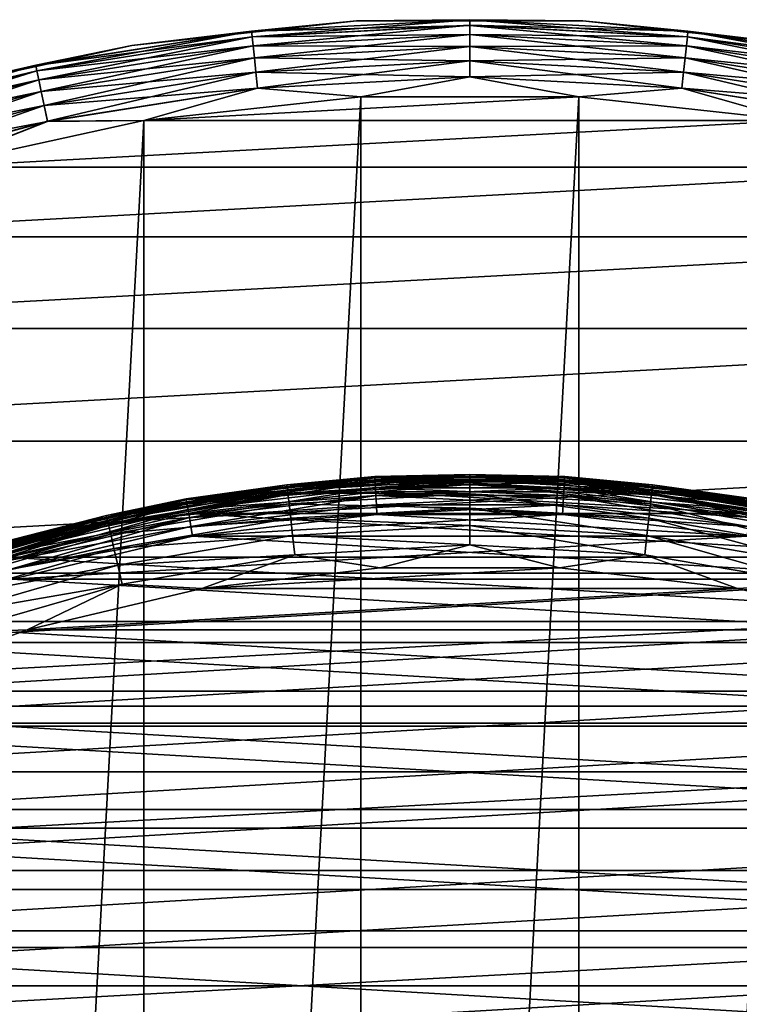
# Model space of a CAD drawing. Header units: metres. Extents: x -28 to 239, y -27 to 27.
# Tile 31 of 60: x -6 to 4, y 15 to 27. Entities that reach past the tile are written whole.
import ezdxf

# ---------------------------------------------------------------- set-up
doc = ezdxf.new("R2010")
doc.units = ezdxf.units.M
doc.layers.add('solid_10151053_XXX', color=7, linetype='CONTINUOUS')

msp = doc.modelspace()

# ---------------------------------------------------------------- linework, layer by layer
at = {"layer": 'solid_10151053_XXX'}
for points in [[(-2.871938, 27.324665, -9.721427), (-1.48882, 27.459669, -9.5), (0, 27.475178, -9.721427)], [(-2.871938, 27.324665, -9.721427), (0, 27.475178, -9.721427), (-2.864222, 27.251251, -9.933075)], [(-2.871912, 27.324417, -0.777479), (0, 27.474928, -0.777479), (-1.48882, 27.459669, -1)], [(0, 27.400871, -0.565914), (0, 27.474928, -0.777479), (-2.871912, 27.324417, -0.777479)], [(0, 27.475178, -9.721427), (0, 27.401358, -9.933075), (-2.864222, 27.251251, -9.933075)], [(0, 27.475178, -9.721427), (-1.48882, 27.459669, -9.5), (1.48882, 27.459669, -9.5)], [(0, 27.474928, -0.777479), (1.48882, 27.459669, -1), (-1.48882, 27.459669, -1)], [(0, 27.475178, -9.721427), (1.48882, 27.459669, -9.5), (2.871938, 27.324665, -9.721427)], [(0, 27.475178, -9.721427), (2.871938, 27.324665, -9.721427), (0, 27.401358, -9.933075)], [(0, 27.474928, -0.777479), (2.871912, 27.324417, -0.777479), (1.48882, 27.459669, -1)], [(2.864171, 27.250767, -0.565914), (2.871912, 27.324417, -0.777479), (0, 27.474928, -0.777479)], [(0, 27.400871, -0.565914), (2.864171, 27.250767, -0.565914), (0, 27.474928, -0.777479)], [(-1.48882, 27.459669, -1), (-1.48882, 27.459669, -9.5), (-4.449005, 27.13773, -9.5)], [(-2.871938, 27.324665, -9.721427), (-4.449005, 27.13773, -9.5), (-1.48882, 27.459669, -9.5)], [(-4.449005, 27.13773, -1), (-1.48882, 27.459669, -1), (-4.449005, 27.13773, -9.5)], [(-2.871912, 27.324417, -0.777479), (-1.48882, 27.459669, -1), (-4.449005, 27.13773, -1)], [(-2.864171, 27.250767, -0.565914), (0, 27.400871, -0.565914), (-2.871912, 27.324417, -0.777479)], [(-2.864222, 27.251251, -9.933075), (0, 27.401358, -9.933075), (-2.851772, 27.132795, -10.122963)], [(0, 27.281551, -0.376159), (0, 27.400871, -0.565914), (-2.864171, 27.250767, -0.565914)], [(0, 27.401358, -9.933075), (0, 27.282251, -10.122963), (-2.851772, 27.132795, -10.122963)], [(1.48882, 27.459669, -1), (1.48882, 27.459669, -9.5), (-1.48882, 27.459669, -9.5)], [(-1.48882, 27.459669, -1), (1.48882, 27.459669, -1), (-1.48882, 27.459669, -9.5)], [(0, 27.401358, -9.933075), (2.864222, 27.251251, -9.933075), (0, 27.282251, -10.122963)], [(2.871938, 27.324665, -9.721427), (2.864222, 27.251251, -9.933075), (0, 27.401358, -9.933075)], [(2.851699, 27.132101, -0.376159), (2.864171, 27.250767, -0.565914), (0, 27.400871, -0.565914)], [(0, 27.281551, -0.376159), (2.851699, 27.132101, -0.376159), (0, 27.400871, -0.565914)], [(4.449005, 27.13773, -1), (4.449005, 27.13773, -9.5), (1.48882, 27.459669, -9.5)], [(2.871938, 27.324665, -9.721427), (1.48882, 27.459669, -9.5), (4.449005, 27.13773, -9.5)], [(1.48882, 27.459669, -1), (4.449005, 27.13773, -1), (1.48882, 27.459669, -9.5)], [(2.871912, 27.324417, -0.777479), (4.449005, 27.13773, -1), (1.48882, 27.459669, -1)], [(-5.71241, 26.874779, -9.721427), (-4.449005, 27.13773, -9.5), (-2.871938, 27.324665, -9.721427)], [(-5.71241, 26.874779, -9.721427), (-2.871938, 27.324665, -9.721427), (-5.697062, 26.802572, -9.933075)], [(-5.712359, 26.874535, -0.777479), (-2.871912, 27.324417, -0.777479), (-4.449005, 27.13773, -1)], [(-2.864171, 27.250767, -0.565914), (-2.871912, 27.324417, -0.777479), (-5.712359, 26.874535, -0.777479)], [(-5.696961, 26.802097, -0.565914), (-2.864171, 27.250767, -0.565914), (-5.712359, 26.874535, -0.777479)], [(-2.871938, 27.324665, -9.721427), (-2.864222, 27.251251, -9.933075), (-5.697062, 26.802572, -9.933075)], [(-5.697062, 26.802572, -9.933075), (-2.864222, 27.251251, -9.933075), (-5.672299, 26.686068, -10.122963)], [(-2.851699, 27.132101, -0.376159), (-2.864171, 27.250767, -0.565914), (-5.696961, 26.802097, -0.565914)], [(-2.864222, 27.251251, -9.933075), (-2.851772, 27.132795, -10.122963), (-5.672299, 26.686068, -10.122963)], [(-2.851699, 27.132101, -0.376159), (0, 27.281551, -0.376159), (-2.864171, 27.250767, -0.565914)], [(-2.851772, 27.132795, -10.122963), (0, 27.282251, -10.122963), (-2.835213, 26.975254, -10.281551)], [(0, 27.122963, -0.217749), (0, 27.281551, -0.376159), (-2.851699, 27.132101, -0.376159)], [(0, 27.282251, -10.122963), (0, 27.12384, -10.281551), (-2.835213, 26.975254, -10.281551)], [(0, 27.282251, -10.122963), (2.851772, 27.132795, -10.122963), (0, 27.12384, -10.281551)], [(2.864222, 27.251251, -9.933075), (2.851772, 27.132795, -10.122963), (0, 27.282251, -10.122963)], [(2.835122, 26.97438, -0.217749), (2.851699, 27.132101, -0.376159), (0, 27.281551, -0.376159)], [(0, 27.122963, -0.217749), (2.835122, 26.97438, -0.217749), (0, 27.281551, -0.376159)], [(2.851699, 27.132101, -0.376159), (5.672153, 26.685385, -0.376159), (2.864171, 27.250767, -0.565914)], [(2.864222, 27.251251, -9.933075), (5.697062, 26.802572, -9.933075), (2.851772, 27.132795, -10.122963)], [(2.864171, 27.250767, -0.565914), (5.696961, 26.802097, -0.565914), (2.871912, 27.324417, -0.777479)], [(5.672153, 26.685385, -0.376159), (5.696961, 26.802097, -0.565914), (2.864171, 27.250767, -0.565914)], [(2.871938, 27.324665, -9.721427), (5.71241, 26.874779, -9.721427), (2.864222, 27.251251, -9.933075)], [(5.71241, 26.874779, -9.721427), (5.697062, 26.802572, -9.933075), (2.864222, 27.251251, -9.933075)], [(2.871912, 27.324417, -0.777479), (5.712359, 26.874535, -0.777479), (4.449005, 27.13773, -1)], [(5.696961, 26.802097, -0.565914), (5.712359, 26.874535, -0.777479), (2.871912, 27.324417, -0.777479)], [(2.871938, 27.324665, -9.721427), (4.449005, 27.13773, -9.5), (5.71241, 26.874779, -9.721427)], [(-4.449005, 27.13773, -1), (-4.449005, 27.13773, -9.5), (-7.357029, 26.497625, -9.5)], [(-5.71241, 26.874779, -9.721427), (-7.357029, 26.497625, -9.5), (-4.449005, 27.13773, -9.5)], [(-7.357029, 26.497625, -1), (-4.449005, 27.13773, -1), (-7.357029, 26.497625, -9.5)], [(-5.712359, 26.874535, -0.777479), (-4.449005, 27.13773, -1), (-7.357029, 26.497625, -1)], [(-5.672153, 26.685385, -0.376159), (-2.851699, 27.132101, -0.376159), (-5.696961, 26.802097, -0.565914)], [(-5.672299, 26.686068, -10.122963), (-2.851772, 27.132795, -10.122963), (-5.639364, 26.53112, -10.281551)], [(-2.835122, 26.97438, -0.217749), (-2.851699, 27.132101, -0.376159), (-5.672153, 26.685385, -0.376159)], [(-2.851772, 27.132795, -10.122963), (-2.835213, 26.975254, -10.281551), (-5.639364, 26.53112, -10.281551)], [(-2.835122, 26.97438, -0.217749), (0, 27.122963, -0.217749), (-2.851699, 27.132101, -0.376159)], [(-2.835213, 26.975254, -10.281551), (0, 27.12384, -10.281551), (-2.815379, 26.786539, -10.400871)], [(0, 26.933075, -0.098642), (0, 27.122963, -0.217749), (-2.835122, 26.97438, -0.217749)], [(0, 27.12384, -10.281551), (0, 26.934086, -10.400871), (-2.815379, 26.786539, -10.400871)], [(2.851772, 27.132795, -10.122963), (2.835213, 26.975254, -10.281551), (0, 27.12384, -10.281551)], [(0, 27.12384, -10.281551), (2.835213, 26.975254, -10.281551), (0, 26.934086, -10.400871)], [(2.815273, 26.785532, -0.098642), (2.835122, 26.97438, -0.217749), (0, 27.122963, -0.217749)], [(0, 26.933075, -0.098642), (2.815273, 26.785532, -0.098642), (0, 27.122963, -0.217749)], [(2.835122, 26.97438, -0.217749), (5.639181, 26.530262, -0.217749), (2.851699, 27.132101, -0.376159)], [(2.851772, 27.132795, -10.122963), (5.672299, 26.686068, -10.122963), (2.835213, 26.975254, -10.281551)], [(5.639181, 26.530262, -0.217749), (5.672153, 26.685385, -0.376159), (2.851699, 27.132101, -0.376159)], [(5.697062, 26.802572, -9.933075), (5.672299, 26.686068, -10.122963), (2.851772, 27.132795, -10.122963)], [(-5.639181, 26.530262, -0.217749), (-2.835122, 26.97438, -0.217749), (-5.672153, 26.685385, -0.376159)], [(-5.639364, 26.53112, -10.281551), (-2.835213, 26.975254, -10.281551), (-5.599911, 26.345512, -10.400871)], [(-2.815273, 26.785532, -0.098642), (-2.835122, 26.97438, -0.217749), (-5.639181, 26.530262, -0.217749)], [(-2.835213, 26.975254, -10.281551), (-2.815379, 26.786539, -10.400871), (-5.599911, 26.345512, -10.400871)], [(-2.815273, 26.785532, -0.098642), (0, 26.933075, -0.098642), (-2.835122, 26.97438, -0.217749)], [(2.835213, 26.975254, -10.281551), (2.815379, 26.786539, -10.400871), (0, 26.934086, -10.400871)], [(2.815273, 26.785532, -0.098642), (5.599701, 26.344522, -0.098642), (2.835122, 26.97438, -0.217749)], [(2.835213, 26.975254, -10.281551), (5.639364, 26.53112, -10.281551), (2.815379, 26.786539, -10.400871)], [(5.599701, 26.344522, -0.098642), (5.639181, 26.530262, -0.217749), (2.835122, 26.97438, -0.217749)], [(5.672299, 26.686068, -10.122963), (5.639364, 26.53112, -10.281551), (2.835213, 26.975254, -10.281551)], [(-8.490296, 26.130445, -9.721427), (-7.357029, 26.497625, -9.5), (-5.71241, 26.874779, -9.721427)], [(-8.490296, 26.130445, -9.721427), (-5.71241, 26.874779, -9.721427), (-8.467485, 26.06024, -9.933075)], [(-8.49022, 26.130209, -0.777479), (-5.712359, 26.874535, -0.777479), (-7.357029, 26.497625, -1)], [(-5.696961, 26.802097, -0.565914), (-5.712359, 26.874535, -0.777479), (-8.49022, 26.130209, -0.777479)], [(-5.71241, 26.874779, -9.721427), (-5.697062, 26.802572, -9.933075), (-8.467485, 26.06024, -9.933075)], [(-2.815379, 26.786539, -10.400871), (0, 26.934086, -10.400871), (-2.793264, 26.576132, -10.474928)], [(0, 26.721426, -0.024823), (0, 26.933075, -0.098642), (-2.815273, 26.785532, -0.098642)], [(0, 26.934086, -10.400871), (0, 26.722521, -10.474928), (-2.793264, 26.576132, -10.474928)], [(0, 26.934086, -10.400871), (2.815379, 26.786539, -10.400871), (0, 26.722521, -10.474928)], [(2.79315, 26.575045, -0.024823), (2.815273, 26.785532, -0.098642), (0, 26.933075, -0.098642)], [(0, 26.721426, -0.024823), (2.79315, 26.575045, -0.024823), (0, 26.933075, -0.098642)], [(-8.467335, 26.059778, -0.565914), (-5.696961, 26.802097, -0.565914), (-8.49022, 26.130209, -0.777479)], [(-8.467485, 26.06024, -9.933075), (-5.697062, 26.802572, -9.933075), (-8.430679, 25.946962, -10.122963)], [(-5.672153, 26.685385, -0.376159), (-5.696961, 26.802097, -0.565914), (-8.467335, 26.059778, -0.565914)], [(-5.697062, 26.802572, -9.933075), (-5.672299, 26.686068, -10.122963), (-8.430679, 25.946962, -10.122963)], [(-8.430679, 25.946962, -10.122963), (-5.672299, 26.686068, -10.122963), (-8.381728, 25.796305, -10.281551)], [(-5.672299, 26.686068, -10.122963), (-5.639364, 26.53112, -10.281551), (-8.381728, 25.796305, -10.281551)], [(-5.599701, 26.344522, -0.098642), (-2.815273, 26.785532, -0.098642), (-5.639181, 26.530262, -0.217749)], [(-5.599911, 26.345512, -10.400871), (-2.815379, 26.786539, -10.400871), (-5.555924, 26.138569, -10.474928)], [(-2.79315, 26.575045, -0.024823), (-2.815273, 26.785532, -0.098642), (-5.599701, 26.344522, -0.098642)], [(-2.815379, 26.786539, -10.400871), (-2.793264, 26.576132, -10.474928), (-5.555924, 26.138569, -10.474928)], [(-2.79315, 26.575045, -0.024823), (0, 26.721426, -0.024823), (-2.815273, 26.785532, -0.098642)], [(-2.793264, 26.576132, -10.474928), (0, 26.722521, -10.474928), (-1.43513, 26.461111, -10.5)], [(-2.79315, 26.575045, -0.024823), (-1.43513, 26.461111), (0, 26.721426, -0.024823)], [(0, 26.722521, -10.474928), (1.43513, 26.461111, -10.5), (-1.43513, 26.461111, -10.5)], [(0, 26.721426, -0.024823), (-1.43513, 26.461111), (1.43513, 26.461111)], [(2.815379, 26.786539, -10.400871), (2.793264, 26.576132, -10.474928), (0, 26.722521, -10.474928)], [(0, 26.722521, -10.474928), (2.793264, 26.576132, -10.474928), (1.43513, 26.461111, -10.5)], [(0, 26.721426, -0.024823), (1.43513, 26.461111), (2.79315, 26.575045, -0.024823)], [(2.79315, 26.575045, -0.024823), (5.555697, 26.137499, -0.024823), (2.815273, 26.785532, -0.098642)], [(2.815379, 26.786539, -10.400871), (5.599911, 26.345512, -10.400871), (2.793264, 26.576132, -10.474928)], [(5.555697, 26.137499, -0.024823), (5.599701, 26.344522, -0.098642), (2.815273, 26.785532, -0.098642)], [(5.639364, 26.53112, -10.281551), (5.599911, 26.345512, -10.400871), (2.815379, 26.786539, -10.400871)], [(-8.430463, 25.946297, -0.376159), (-5.672153, 26.685385, -0.376159), (-8.467335, 26.059778, -0.565914)], [(-5.639181, 26.530262, -0.217749), (-5.672153, 26.685385, -0.376159), (-8.430463, 25.946297, -0.376159)], [(-5.555697, 26.137499, -0.024823), (-2.79315, 26.575045, -0.024823), (-5.599701, 26.344522, -0.098642)], [(-5.555924, 26.138569, -10.474928), (-2.793264, 26.576132, -10.474928), (-4.288554, 26.150684, -10.5)], [(-5.555697, 26.137499, -0.024823), (-4.288554, 26.150684), (-2.79315, 26.575045, -0.024823)], [(-2.793264, 26.576132, -10.474928), (-1.43513, 26.461111, -10.5), (-4.288554, 26.150684, -10.5)], [(-2.79315, 26.575045, -0.024823), (-4.288554, 26.150684), (-1.43513, 26.461111)], [(2.793264, 26.576132, -10.474928), (4.288554, 26.150684, -10.5), (1.43513, 26.461111, -10.5)], [(2.79315, 26.575045, -0.024823), (1.43513, 26.461111), (4.288554, 26.150684)], [(2.79315, 26.575045, -0.024823), (4.288554, 26.150684), (5.555697, 26.137499, -0.024823)], [(2.793264, 26.576132, -10.474928), (5.555924, 26.138569, -10.474928), (4.288554, 26.150684, -10.5)], [(5.599911, 26.345512, -10.400871), (5.555924, 26.138569, -10.474928), (2.793264, 26.576132, -10.474928)], [(-8.381456, 25.795471, -0.217749), (-5.639181, 26.530262, -0.217749), (-8.430463, 25.946297, -0.376159)], [(-8.381728, 25.796305, -10.281551), (-5.639364, 26.53112, -10.281551), (-8.323091, 25.615837, -10.400871)], [(-5.599701, 26.344522, -0.098642), (-5.639181, 26.530262, -0.217749), (-8.381456, 25.795471, -0.217749)], [(-5.639364, 26.53112, -10.281551), (-5.599911, 26.345512, -10.400871), (-8.323091, 25.615837, -10.400871)], [(-1.43513, 26.461111, -10.5), (-1.43513, -26.461111, -10.5), (-4.288554, -26.150684, -10.5)], [(-4.288554, 26.150684, -10.5), (-1.43513, 26.461111, -10.5), (-4.288554, -26.150684, -10.5)], [(1.43513, 26.461111), (-1.43513, 26.461111), (-4.288554, 26.150684)], [(4.288554, 26.150684), (1.43513, 26.461111), (-4.288554, 26.150684)], [(1.43513, 26.461111, -10.5), (1.43513, -26.461111, -10.5), (-1.43513, -26.461111, -10.5)], [(-1.43513, 26.461111, -10.5), (1.43513, 26.461111, -10.5), (-1.43513, -26.461111, -10.5)], [(1.43513, 26.461111, -10.5), (4.288554, 26.150684, -10.5), (1.43513, -26.461111, -10.5)], [(-8.322778, 25.614876, -0.098642), (-5.599701, 26.344522, -0.098642), (-8.381456, 25.795471, -0.217749)], [(-8.323091, 25.615837, -10.400871), (-5.599911, 26.345512, -10.400871), (-8.257713, 25.414627, -10.474928)], [(-5.555697, 26.137499, -0.024823), (-5.599701, 26.344522, -0.098642), (-8.322778, 25.614876, -0.098642)], [(-5.599911, 26.345512, -10.400871), (-5.555924, 26.138569, -10.474928), (-8.257713, 25.414627, -10.474928)], [(-8.257375, 25.413588, -0.024823), (-5.555697, 26.137499, -0.024823), (-8.322778, 25.614876, -0.098642)], [(-8.257713, 25.414627, -10.474928), (-5.555924, 26.138569, -10.474928), (-7.091667, 25.533474, -10.5)], [(-8.257375, 25.413588, -0.024823), (-7.091667, 25.533474), (-5.555697, 26.137499, -0.024823)], [(-4.288554, 26.150684, -10.5), (-4.288554, -26.150684, -10.5), (-7.091667, -25.533474, -10.5)], [(-7.091667, 25.533474, -10.5), (-4.288554, 26.150684, -10.5), (-7.091667, -25.533474, -10.5)], [(-5.555924, 26.138569, -10.474928), (-4.288554, 26.150684, -10.5), (-7.091667, 25.533474, -10.5)], [(4.288554, 26.150684), (-4.288554, 26.150684), (-7.091667, 25.533474)], [(-5.555697, 26.137499, -0.024823), (-7.091667, 25.533474), (-4.288554, 26.150684)], [(7.091667, 25.533474), (4.288554, 26.150684), (-7.091667, 25.533474)], [(4.288554, 26.150684, -10.5), (4.288554, -26.150684, -10.5), (1.43513, -26.461111, -10.5)], [(7.091667, 25.533474), (-7.091667, 25.533474), (-9.811584, 24.616718)], [(9.811584, 24.616718), (7.091667, 25.533474), (-9.811584, 24.616718)], [(9.811584, 24.616718), (-9.811584, 24.616718), (-12.416398, 23.411173)], [(12.416398, 23.411173), (9.811584, 24.616718), (-12.416398, 23.411173)], [(12.416398, 23.411173), (-12.416398, 23.411173), (-14.875552, 21.930981)], [(14.875552, 21.930981), (12.416398, 23.411173), (-14.875552, 21.930981)], [(14.875552, 21.930981), (-14.875552, 21.930981), (-17.160183, 20.193516)], [(17.160183, 20.193516), (14.875552, 21.930981), (-17.160183, 20.193516)], [(-1.250113, 21.463625, 268.75), (-1.250114, 21.463625, 213.449997), (-3.733436, 21.173367, 213.449997)], [(-2.406147, 21.355143, 213.388382), (-3.733436, 21.173367, 213.449997), (-1.250114, 21.463625, 213.449997)], [(-3.733435, 21.173367, 268.75), (-1.250113, 21.463625, 268.75), (-3.733436, 21.173367, 213.449997)], [(-3.733435, 21.173367, 1.3), (-3.733435, 21.173367, 212.300003), (-1.250114, 21.463625, 212.300003)], [(-1.249131, 21.446753, 212.428909), (-1.250114, 21.463625, 212.300003), (-3.733435, 21.173367, 212.300003)], [(-1.250114, 21.463625, 1.3), (-3.733435, 21.173367, 1.3), (-1.250114, 21.463625, 212.300003)], [(-3.730477, 21.156588, 1.170591), (-3.733435, 21.173367, 1.3), (-1.250114, 21.463625, 1.3)], [(-2.403868, 21.334915, 269.017029), (-1.250113, 21.463625, 268.75), (-3.733435, 21.173367, 268.75)], [(-3.730501, 21.156721, 212.428909), (-1.249131, 21.446753, 212.428909), (-3.733435, 21.173367, 212.300003)], [(-1.24623, 21.396948, 212.549667), (-1.249131, 21.446753, 212.428909), (-3.730501, 21.156721, 212.428909)], [(-3.721838, 21.10759, 212.549667), (-1.24623, 21.396948, 212.549667), (-3.730501, 21.156721, 212.428909)], [(-3.730477, 21.156588, 1.170591), (-1.250114, 21.463625, 1.3), (-1.249123, 21.446617, 1.170591)], [(-3.730477, 21.156588, 1.170591), (-1.249123, 21.446617, 1.170591), (-3.721792, 21.107332, 1.049887)], [(-1.241609, 21.317612, 212.653366), (-1.24623, 21.396948, 212.549667), (-3.721838, 21.10759, 212.549667)], [(-1.249123, 21.446617, 1.170591), (-1.246215, 21.396687, 1.049887), (-3.721792, 21.107332, 1.049887)], [(-3.721792, 21.107332, 1.049887), (-1.246215, 21.396687, 1.049887), (-3.707973, 21.028963, 0.946262)], [(-1.246215, 21.396687, 1.049887), (-1.241588, 21.317242, 0.946262), (-3.707973, 21.028963, 0.946262)], [(-2.406147, 21.355143, 213.388382), (-1.250114, 21.463625, 213.449997), (0, 21.490269, 213.388382)], [(-2.406147, 21.355143, 213.388382), (0, 21.490269, 213.388382), (-2.402968, 21.326929, 213.33255)], [(-2.403868, 21.334915, 269.017029), (0, 21.469913, 269.017029), (-1.250113, 21.463625, 268.75)], [(0, 21.381046, 269.270905), (0, 21.469913, 269.017029), (-2.403868, 21.334915, 269.017029)], [(-2.393918, 21.246607, 269.270905), (0, 21.381046, 269.270905), (-2.403868, 21.334915, 269.017029)], [(0, 21.490269, 213.388382), (0, 21.461878, 213.33255), (-2.402968, 21.326929, 213.33255)], [(-2.402968, 21.326929, 213.33255), (0, 21.461878, 213.33255), (-2.398011, 21.282938, 213.288239)], [(0, 21.461878, 213.33255), (0, 21.417608, 213.288239), (-2.398011, 21.282938, 213.288239)], [(-2.398011, 21.282938, 213.288239), (0, 21.417608, 213.288239), (-2.391763, 21.227486, 213.259796)], [(0, 21.237862, 269.498596), (0, 21.381046, 269.270905), (-2.393918, 21.246607, 269.270905)], [(0, 21.417608, 213.288239), (0, 21.361803, 213.259796), (-2.391763, 21.227486, 213.259796)], [(0, 21.490269, 213.388382), (-1.250114, 21.463625, 213.449997), (1.250114, 21.463625, 213.449997)], [(-1.250114, 21.463625, 1.3), (-1.250114, 21.463625, 212.300003), (1.250114, 21.463625, 212.300003)], [(1.249131, 21.446753, 212.428909), (1.250114, 21.463625, 212.300003), (-1.250114, 21.463625, 212.300003)], [(1.250114, 21.463625, 1.3), (-1.250114, 21.463625, 1.3), (1.250114, 21.463625, 212.300003)], [(-1.249131, 21.446753, 212.428909), (1.249131, 21.446753, 212.428909), (-1.250114, 21.463625, 212.300003)], [(-1.249123, 21.446617, 1.170591), (-1.250114, 21.463625, 1.3), (1.250114, 21.463625, 1.3)], [(1.250113, 21.463625, 268.75), (1.250114, 21.463625, 213.449997), (-1.250114, 21.463625, 213.449997)], [(-1.250113, 21.463625, 268.75), (1.250113, 21.463625, 268.75), (-1.250114, 21.463625, 213.449997)], [(0, 21.469913, 269.017029), (1.250113, 21.463625, 268.75), (-1.250113, 21.463625, 268.75)], [(1.24623, 21.396948, 212.549667), (1.249131, 21.446753, 212.428909), (-1.249131, 21.446753, 212.428909)], [(-1.24623, 21.396948, 212.549667), (1.24623, 21.396948, 212.549667), (-1.249131, 21.446753, 212.428909)], [(-1.249123, 21.446617, 1.170591), (1.250114, 21.463625, 1.3), (1.249123, 21.446617, 1.170591)], [(-1.249123, 21.446617, 1.170591), (1.249123, 21.446617, 1.170591), (-1.246215, 21.396687, 1.049887)], [(1.241609, 21.317612, 212.653366), (1.24623, 21.396948, 212.549667), (-1.24623, 21.396948, 212.549667)], [(-1.241609, 21.317612, 212.653366), (1.241609, 21.317612, 212.653366), (-1.24623, 21.396948, 212.549667)], [(1.249123, 21.446617, 1.170591), (1.246215, 21.396687, 1.049887), (-1.246215, 21.396687, 1.049887)], [(-1.246215, 21.396687, 1.049887), (1.246215, 21.396687, 1.049887), (-1.241588, 21.317242, 0.946262)], [(1.246215, 21.396687, 1.049887), (1.241588, 21.317242, 0.946262), (-1.241588, 21.317242, 0.946262)], [(0, 21.490269, 213.388382), (1.250114, 21.463625, 213.449997), (2.406147, 21.355143, 213.388382)], [(0, 21.490269, 213.388382), (2.406147, 21.355143, 213.388382), (0, 21.461878, 213.33255)], [(0, 21.469913, 269.017029), (2.403868, 21.334915, 269.017029), (1.250113, 21.463625, 268.75)], [(2.393918, 21.246607, 269.270905), (2.403868, 21.334915, 269.017029), (0, 21.469913, 269.017029)], [(0, 21.381046, 269.270905), (2.393918, 21.246607, 269.270905), (0, 21.469913, 269.017029)], [(0, 21.461878, 213.33255), (2.402968, 21.326929, 213.33255), (0, 21.417608, 213.288239)], [(2.406147, 21.355143, 213.388382), (2.402968, 21.326929, 213.33255), (0, 21.461878, 213.33255)], [(0, 21.417608, 213.288239), (2.398011, 21.282938, 213.288239), (0, 21.361803, 213.259796)], [(2.402968, 21.326929, 213.33255), (2.398011, 21.282938, 213.288239), (0, 21.417608, 213.288239)], [(2.377886, 21.104322, 269.498596), (2.393918, 21.246607, 269.270905), (0, 21.381046, 269.270905)], [(0, 21.237862, 269.498596), (2.377886, 21.104322, 269.498596), (0, 21.381046, 269.270905)], [(1.246215, 21.396687, 1.049887), (3.721792, 21.107332, 1.049887), (1.241588, 21.317242, 0.946262)], [(1.241609, 21.317612, 212.653366), (3.708038, 21.029327, 212.653366), (1.24623, 21.396948, 212.549667)], [(1.249123, 21.446617, 1.170591), (3.730477, 21.156588, 1.170591), (1.246215, 21.396687, 1.049887)], [(3.730477, 21.156588, 1.170591), (3.721792, 21.107332, 1.049887), (1.246215, 21.396687, 1.049887)], [(1.24623, 21.396948, 212.549667), (3.721838, 21.10759, 212.549667), (1.249131, 21.446753, 212.428909)], [(3.708038, 21.029327, 212.653366), (3.721838, 21.10759, 212.549667), (1.24623, 21.396948, 212.549667)], [(1.249123, 21.446617, 1.170591), (1.250114, 21.463625, 1.3), (3.733435, 21.173367, 1.3)], [(1.249123, 21.446617, 1.170591), (3.733435, 21.173367, 1.3), (3.730477, 21.156588, 1.170591)], [(1.249131, 21.446753, 212.428909), (3.730501, 21.156721, 212.428909), (1.250114, 21.463625, 212.300003)], [(3.721838, 21.10759, 212.549667), (3.730501, 21.156721, 212.428909), (1.249131, 21.446753, 212.428909)], [(1.250113, 21.463625, 268.75), (3.733435, 21.173367, 268.75), (1.250114, 21.463625, 213.449997)], [(2.403868, 21.334915, 269.017029), (3.733435, 21.173367, 268.75), (1.250113, 21.463625, 268.75)], [(1.250114, 21.463625, 1.3), (1.250114, 21.463625, 212.300003), (3.733435, 21.173367, 212.300003)], [(3.730501, 21.156721, 212.428909), (3.733435, 21.173367, 212.300003), (1.250114, 21.463625, 212.300003)], [(3.733435, 21.173367, 1.3), (1.250114, 21.463625, 1.3), (3.733435, 21.173367, 212.300003)], [(3.733435, 21.173367, 268.75), (3.733436, 21.173367, 213.449997), (1.250114, 21.463625, 213.449997)], [(2.406147, 21.355143, 213.388382), (1.250114, 21.463625, 213.449997), (3.733436, 21.173367, 213.449997)], [(-4.782035, 20.951464, 213.388382), (-3.733436, 21.173367, 213.449997), (-2.406147, 21.355143, 213.388382)], [(-4.782035, 20.951464, 213.388382), (-2.406147, 21.355143, 213.388382), (-4.775717, 20.923782, 213.33255)], [(-4.777505, 20.931618, 269.017029), (-2.403868, 21.334915, 269.017029), (-3.733435, 21.173367, 268.75)], [(-2.393918, 21.246607, 269.270905), (-2.403868, 21.334915, 269.017029), (-4.777505, 20.931618, 269.017029)], [(-4.75773, 20.844978, 269.270905), (-2.393918, 21.246607, 269.270905), (-4.777505, 20.931618, 269.017029)], [(-2.406147, 21.355143, 213.388382), (-2.402968, 21.326929, 213.33255), (-4.775717, 20.923782, 213.33255)], [(-4.775717, 20.923782, 213.33255), (-2.402968, 21.326929, 213.33255), (-4.765866, 20.880623, 213.288239)], [(-2.402968, 21.326929, 213.33255), (-2.398011, 21.282938, 213.288239), (-4.765866, 20.880623, 213.288239)], [(-4.765866, 20.880623, 213.288239), (-2.398011, 21.282938, 213.288239), (-4.753448, 20.826218, 213.259796)], [(-2.377886, 21.104322, 269.498596), (-2.393918, 21.246607, 269.270905), (-4.75773, 20.844978, 269.270905)], [(-2.398011, 21.282938, 213.288239), (-2.391763, 21.227486, 213.259796), (-4.753448, 20.826218, 213.259796)], [(-3.708038, 21.029327, 212.653366), (-1.241609, 21.317612, 212.653366), (-3.721838, 21.10759, 212.549667)], [(-1.235584, 21.214161, 212.732941), (-1.241609, 21.317612, 212.653366), (-3.708038, 21.029327, 212.653366)], [(-3.707973, 21.028963, 0.946262), (-1.241588, 21.317242, 0.946262), (-3.689965, 20.92683, 0.866791)], [(-3.699984, 20.976173, 213.25), (-1.238922, 21.263931, 213.25), (3.69996, 20.976179, 213.25)], [(-2.391763, 21.227486, 213.259796), (-1.238922, 21.263931, 213.25), (-3.699984, 20.976173, 213.25)], [(-1.241588, 21.317242, 0.946262), (-1.235558, 21.213709, 0.866791), (-3.689965, 20.92683, 0.866791)], [(-2.377886, 21.104322, 269.498596), (0, 21.237862, 269.498596), (-2.393918, 21.246607, 269.270905)], [(-2.391763, 21.227486, 213.259796), (0, 21.361803, 213.259796), (-1.238922, 21.263931, 213.25)], [(1.235584, 21.214161, 212.732941), (1.241609, 21.317612, 212.653366), (-1.241609, 21.317612, 212.653366)], [(-1.235584, 21.214161, 212.732941), (1.235584, 21.214161, 212.732941), (-1.241609, 21.317612, 212.653366)], [(-1.241588, 21.317242, 0.946262), (1.241588, 21.317242, 0.946262), (-1.235558, 21.213709, 0.866791)], [(0, 21.361803, 213.259796), (1.238898, 21.263933, 213.25), (-1.238922, 21.263931, 213.25)], [(-1.238922, 21.263931, 213.25), (1.238898, 21.263933, 213.25), (3.69996, 20.976179, 213.25)], [(1.241588, 21.317242, 0.946262), (1.235558, 21.213709, 0.866791), (-1.235558, 21.213709, 0.866791)], [(0, 21.361803, 213.259796), (2.391763, 21.227486, 213.259796), (1.238898, 21.263933, 213.25)], [(2.398011, 21.282938, 213.288239), (2.391763, 21.227486, 213.259796), (0, 21.361803, 213.259796)], [(1.241588, 21.317242, 0.946262), (3.707973, 21.028963, 0.946262), (1.235558, 21.213709, 0.866791)], [(1.235584, 21.214161, 212.732941), (3.690043, 20.927277, 212.732941), (1.241609, 21.317612, 212.653366)], [(2.391763, 21.227486, 213.259796), (3.69996, 20.976179, 213.25), (1.238898, 21.263933, 213.25)], [(3.721792, 21.107332, 1.049887), (3.707973, 21.028963, 0.946262), (1.241588, 21.317242, 0.946262)], [(3.690043, 20.927277, 212.732941), (3.708038, 21.029327, 212.653366), (1.241609, 21.317612, 212.653366)], [(2.377886, 21.104322, 269.498596), (4.725869, 20.705385, 269.498596), (2.393918, 21.246607, 269.270905)], [(2.398011, 21.282938, 213.288239), (4.765866, 20.880623, 213.288239), (2.391763, 21.227486, 213.259796)], [(2.393918, 21.246607, 269.270905), (4.75773, 20.844978, 269.270905), (2.403868, 21.334915, 269.017029)], [(4.725869, 20.705385, 269.498596), (4.75773, 20.844978, 269.270905), (2.393918, 21.246607, 269.270905)], [(2.402968, 21.326929, 213.33255), (4.775717, 20.923782, 213.33255), (2.398011, 21.282938, 213.288239)], [(4.775717, 20.923782, 213.33255), (4.765866, 20.880623, 213.288239), (2.398011, 21.282938, 213.288239)], [(2.406147, 21.355143, 213.388382), (4.782035, 20.951464, 213.388382), (2.402968, 21.326929, 213.33255)], [(4.782035, 20.951464, 213.388382), (4.775717, 20.923782, 213.33255), (2.402968, 21.326929, 213.33255)], [(2.403868, 21.334915, 269.017029), (4.777505, 20.931618, 269.017029), (3.733435, 21.173367, 268.75)], [(4.75773, 20.844978, 269.270905), (4.777505, 20.931618, 269.017029), (2.403868, 21.334915, 269.017029)], [(2.406147, 21.355143, 213.388382), (3.733436, 21.173367, 213.449997), (4.782035, 20.951464, 213.388382)], [(-3.733435, 21.173367, 268.75), (-3.733436, 21.173367, 213.449997), (-6.16627, 20.596775, 213.449997)], [(-4.782035, 20.951464, 213.388382), (-6.16627, 20.596775, 213.449997), (-3.733436, 21.173367, 213.449997)], [(-6.166268, 20.596775, 268.75), (-3.733435, 21.173367, 268.75), (-6.16627, 20.596775, 213.449997)], [(-6.166269, 20.596775, 1.3), (-6.166269, 20.596775, 212.300003), (-3.733435, 21.173367, 212.300003)], [(-3.730501, 21.156721, 212.428909), (-3.733435, 21.173367, 212.300003), (-6.166269, 20.596775, 212.300003)], [(-3.733435, 21.173367, 1.3), (-6.166269, 20.596775, 1.3), (-3.733435, 21.173367, 212.300003)], [(-6.161383, 20.580454, 1.170591), (-6.166269, 20.596775, 1.3), (-3.733435, 21.173367, 1.3)], [(-6.161422, 20.580584, 212.428909), (-3.730501, 21.156721, 212.428909), (-6.166269, 20.596775, 212.300003)], [(-4.777505, 20.931618, 269.017029), (-3.733435, 21.173367, 268.75), (-6.166268, 20.596775, 268.75)], [(-3.721838, 21.10759, 212.549667), (-3.730501, 21.156721, 212.428909), (-6.161422, 20.580584, 212.428909)], [(-6.161383, 20.580454, 1.170591), (-3.733435, 21.173367, 1.3), (-3.730477, 21.156588, 1.170591)], [(-6.161383, 20.580454, 1.170591), (-3.730477, 21.156588, 1.170591), (-6.147038, 20.532539, 1.049887)], [(-3.730477, 21.156588, 1.170591), (-3.721792, 21.107332, 1.049887), (-6.147038, 20.532539, 1.049887)], [(-4.753448, 20.826218, 213.259796), (-2.391763, 21.227486, 213.259796), (-3.699984, 20.976173, 213.25)], [(-3.690043, 20.927277, 212.732941), (-1.235584, 21.214161, 212.732941), (-3.708038, 21.029327, 212.653366)], [(-1.228566, 21.093662, 212.782959), (-1.235584, 21.214161, 212.732941), (-3.690043, 20.927277, 212.732941)], [(-3.689965, 20.92683, 0.866791), (-1.235558, 21.213709, 0.866791), (-3.668996, 20.807909, 0.816902)], [(-1.235558, 21.213709, 0.866791), (-1.228536, 21.093157, 0.816902), (-3.668996, 20.807909, 0.816902)], [(0, 21.047556, 269.68869), (0, 21.237862, 269.498596), (-2.377886, 21.104322, 269.498596)], [(1.228566, 21.093662, 212.782959), (1.235584, 21.214161, 212.732941), (-1.235584, 21.214161, 212.732941)], [(-1.228566, 21.093662, 212.782959), (1.228566, 21.093662, 212.782959), (-1.235584, 21.214161, 212.732941)], [(-1.235558, 21.213709, 0.866791), (1.235558, 21.213709, 0.866791), (-1.228536, 21.093157, 0.816902)], [(1.235558, 21.213709, 0.866791), (1.228536, 21.093157, 0.816902), (-1.228536, 21.093157, 0.816902)], [(2.356579, 20.915213, 269.68869), (2.377886, 21.104322, 269.498596), (0, 21.237862, 269.498596)], [(0, 21.047556, 269.68869), (2.356579, 20.915213, 269.68869), (0, 21.237862, 269.498596)], [(1.235558, 21.213709, 0.866791), (3.689965, 20.92683, 0.866791), (1.228536, 21.093157, 0.816902)], [(1.228566, 21.093662, 212.782959), (3.669083, 20.808407, 212.782959), (1.235584, 21.214161, 212.732941)], [(3.707973, 21.028963, 0.946262), (3.689965, 20.92683, 0.866791), (1.235558, 21.213709, 0.866791)], [(3.669083, 20.808407, 212.782959), (3.690043, 20.927277, 212.732941), (1.235584, 21.214161, 212.732941)], [(2.391763, 21.227486, 213.259796), (4.753448, 20.826218, 213.259796), (3.69996, 20.976179, 213.25)], [(4.765866, 20.880623, 213.288239), (4.753448, 20.826218, 213.259796), (2.391763, 21.227486, 213.259796)], [(-6.147114, 20.532789, 212.549667), (-3.721838, 21.10759, 212.549667), (-6.161422, 20.580584, 212.428909)], [(-3.708038, 21.029327, 212.653366), (-3.721838, 21.10759, 212.549667), (-6.147114, 20.532789, 212.549667)], [(-6.124321, 20.456657, 212.653366), (-3.708038, 21.029327, 212.653366), (-6.147114, 20.532789, 212.549667)], [(-6.147038, 20.532539, 1.049887), (-3.721792, 21.107332, 1.049887), (-6.124215, 20.456303, 0.946262)], [(-3.690043, 20.927277, 212.732941), (-3.708038, 21.029327, 212.653366), (-6.124321, 20.456657, 212.653366)], [(-3.721792, 21.107332, 1.049887), (-3.707973, 21.028963, 0.946262), (-6.124215, 20.456303, 0.946262)], [(-6.124215, 20.456303, 0.946262), (-3.707973, 21.028963, 0.946262), (-6.094471, 20.356951, 0.866791)], [(-3.707973, 21.028963, 0.946262), (-3.689965, 20.92683, 0.866791), (-6.094471, 20.356951, 0.866791)], [(-4.725869, 20.705385, 269.498596), (-2.377886, 21.104322, 269.498596), (-4.75773, 20.844978, 269.270905)], [(-2.356579, 20.915213, 269.68869), (-2.377886, 21.104322, 269.498596), (-4.725869, 20.705385, 269.498596)], [(-3.669083, 20.808407, 212.782959), (-1.228566, 21.093662, 212.782959), (-3.690043, 20.927277, 212.732941)], [(-3.669083, 20.808407, 212.782959), (-1.222072, 20.964411, 212.800003), (-1.228566, 21.093662, 212.782959)], [(-3.668996, 20.807909, 0.816902), (-1.228536, 21.093157, 0.816902), (-1.222029, 20.964413, 0.8)], [(-2.356579, 20.915213, 269.68869), (0, 21.047556, 269.68869), (-2.377886, 21.104322, 269.498596)], [(0, 20.819691, 269.831635), (0, 21.047556, 269.68869), (-2.356579, 20.915213, 269.68869)], [(-1.228566, 21.093662, 212.782959), (-1.222072, 20.964411, 212.800003), (1.222055, 20.964411, 212.800003)], [(-1.228566, 21.093662, 212.782959), (1.222055, 20.964411, 212.800003), (1.228566, 21.093662, 212.782959)], [(-1.228536, 21.093157, 0.816902), (1.228536, 21.093157, 0.816902), (-1.222029, 20.964413, 0.8)], [(1.228536, 21.093157, 0.816902), (1.2221, 20.964409, 0.8), (-1.222029, 20.964413, 0.8)], [(2.331066, 20.68878, 269.831635), (2.356579, 20.915213, 269.68869), (0, 21.047556, 269.68869)], [(0, 20.819691, 269.831635), (2.331066, 20.68878, 269.831635), (0, 21.047556, 269.68869)], [(1.228566, 21.093662, 212.782959), (1.222055, 20.964411, 212.800003), (3.669083, 20.808407, 212.782959)], [(1.228536, 21.093157, 0.816902), (3.668996, 20.807909, 0.816902), (1.2221, 20.964409, 0.8)], [(3.689965, 20.92683, 0.866791), (3.668996, 20.807909, 0.816902), (1.228536, 21.093157, 0.816902)], [(2.356579, 20.915213, 269.68869), (4.683522, 20.51985, 269.68869), (2.377886, 21.104322, 269.498596)], [(4.683522, 20.51985, 269.68869), (4.725869, 20.705385, 269.498596), (2.377886, 21.104322, 269.498596)], [(-7.097786, 20.284307, 213.388382), (-6.16627, 20.596775, 213.449997), (-4.782035, 20.951464, 213.388382)], [(-7.097786, 20.284307, 213.388382), (-4.782035, 20.951464, 213.388382), (-7.088408, 20.257507, 213.33255)], [(-7.091063, 20.265093, 269.017029), (-4.777505, 20.931618, 269.017029), (-6.166268, 20.596775, 268.75)], [(-4.75773, 20.844978, 269.270905), (-4.777505, 20.931618, 269.017029), (-7.091063, 20.265093, 269.017029)], [(-4.782035, 20.951464, 213.388382), (-4.775717, 20.923782, 213.33255), (-7.088408, 20.257507, 213.33255)], [(-7.088408, 20.257507, 213.33255), (-4.775717, 20.923782, 213.33255), (-7.073787, 20.215723, 213.288239)], [(-4.775717, 20.923782, 213.33255), (-4.765866, 20.880623, 213.288239), (-7.073787, 20.215723, 213.288239)], [(-7.073787, 20.215723, 213.288239), (-4.765866, 20.880623, 213.288239), (-7.055357, 20.16305, 213.259796)], [(-4.765866, 20.880623, 213.288239), (-4.753448, 20.826218, 213.259796), (-7.055357, 20.16305, 213.259796)], [(-6.094601, 20.357386, 212.732941), (-3.690043, 20.927277, 212.732941), (-6.124321, 20.456657, 212.653366)], [(-6.110996, 20.404549, 213.25), (-3.699984, 20.976173, 213.25), (6.110972, 20.404554, 213.25)], [(-4.753448, 20.826218, 213.259796), (-3.699984, 20.976173, 213.25), (-6.110996, 20.404549, 213.25)], [(-3.669083, 20.808407, 212.782959), (-3.690043, 20.927277, 212.732941), (-6.094601, 20.357386, 212.732941)], [(-6.094471, 20.356951, 0.866791), (-3.689965, 20.92683, 0.866791), (-6.059838, 20.241268, 0.816902)], [(-3.689965, 20.92683, 0.866791), (-3.668996, 20.807909, 0.816902), (-6.059838, 20.241268, 0.816902)], [(-4.683522, 20.51985, 269.68869), (-2.356579, 20.915213, 269.68869), (-4.725869, 20.705385, 269.498596)], [(-2.331066, 20.68878, 269.831635), (-2.356579, 20.915213, 269.68869), (-4.683522, 20.51985, 269.68869)], [(-3.699984, 20.976173, 213.25), (3.69996, 20.976179, 213.25), (6.110972, 20.404554, 213.25)], [(-3.669083, 20.808407, 212.782959), (-3.649488, 20.680449, 212.800003), (-1.222072, 20.964411, 212.800003)], [(-3.668996, 20.807909, 0.816902), (-1.222029, 20.964413, 0.8), (-3.649449, 20.680454, 0.8)], [(1.222055, 20.964411, 212.800003), (-1.222072, 20.964411, 212.800003), (-3.649488, 20.680449, 212.800003)], [(3.649472, 20.68045, 212.800003), (1.222055, 20.964411, 212.800003), (-3.649488, 20.680449, 212.800003)], [(-3.649449, 20.680454, 0.8), (-1.222029, 20.964413, 0.8), (3.649518, 20.680443, 0.8)], [(-2.331066, 20.68878, 269.831635), (0, 20.819691, 269.831635), (-2.356579, 20.915213, 269.68869)], [(-1.222029, 20.964413, 0.8), (1.2221, 20.964409, 0.8), (3.649518, 20.680443, 0.8)], [(3.669083, 20.808407, 212.782959), (1.222055, 20.964411, 212.800003), (3.649472, 20.68045, 212.800003)], [(3.668996, 20.807909, 0.816902), (3.649518, 20.680443, 0.8), (1.2221, 20.964409, 0.8)], [(2.331066, 20.68878, 269.831635), (4.632817, 20.297697, 269.831635), (2.356579, 20.915213, 269.68869)], [(4.632817, 20.297697, 269.831635), (4.683522, 20.51985, 269.68869), (2.356579, 20.915213, 269.68869)], [(-7.061712, 20.181213, 269.270905), (-4.75773, 20.844978, 269.270905), (-7.091063, 20.265093, 269.017029)], [(-4.725869, 20.705385, 269.498596), (-4.75773, 20.844978, 269.270905), (-7.061712, 20.181213, 269.270905)], [(-7.055357, 20.16305, 213.259796), (-4.753448, 20.826218, 213.259796), (-6.110996, 20.404549, 213.25)], [(-6.059983, 20.241753, 212.782959), (-3.669083, 20.808407, 212.782959), (-6.094601, 20.357386, 212.732941)], [(-6.059983, 20.241753, 212.782959), (-3.649488, 20.680449, 212.800003), (-3.669083, 20.808407, 212.782959)], [(-6.059838, 20.241268, 0.816902), (-3.668996, 20.807909, 0.816902), (-3.649449, 20.680454, 0.8)], [(0, 20.565712, 269.920227), (0, 20.819691, 269.831635), (-2.331066, 20.68878, 269.831635)], [(2.302629, 20.436399, 269.920227), (2.331066, 20.68878, 269.831635), (0, 20.819691, 269.831635)], [(0, 20.565712, 269.920227), (2.302629, 20.436399, 269.920227), (0, 20.819691, 269.831635)], [(-7.014421, 20.046064, 269.498596), (-4.725869, 20.705385, 269.498596), (-7.061712, 20.181213, 269.270905)], [(-4.683522, 20.51985, 269.68869), (-4.725869, 20.705385, 269.498596), (-7.014421, 20.046064, 269.498596)], [(-6.059983, 20.241753, 212.782959), (-6.027372, 20.116421, 212.800003), (-3.649488, 20.680449, 212.800003)], [(-6.059838, 20.241268, 0.816902), (-3.649449, 20.680454, 0.8), (-6.027335, 20.116432, 0.8)], [(3.649472, 20.68045, 212.800003), (-3.649488, 20.680449, 212.800003), (-6.027372, 20.116421, 212.800003)], [(6.027356, 20.116426, 212.800003), (3.649472, 20.68045, 212.800003), (-6.027372, 20.116421, 212.800003)], [(-6.027335, 20.116432, 0.8), (-3.649449, 20.680454, 0.8), (6.027404, 20.116411, 0.8)], [(-4.632817, 20.297697, 269.831635), (-2.331066, 20.68878, 269.831635), (-4.683522, 20.51985, 269.68869)], [(-2.302629, 20.436399, 269.920227), (-2.331066, 20.68878, 269.831635), (-4.632817, 20.297697, 269.831635)], [(-3.649449, 20.680454, 0.8), (3.649518, 20.680443, 0.8), (6.027404, 20.116411, 0.8)], [(-2.302629, 20.436399, 269.920227), (0, 20.565712, 269.920227), (-2.331066, 20.68878, 269.831635)], [(2.302629, 20.436399, 269.920227), (4.576302, 20.050087, 269.920227), (2.331066, 20.68878, 269.831635)], [(4.576302, 20.050087, 269.920227), (4.632817, 20.297697, 269.831635), (2.331066, 20.68878, 269.831635)], [(-6.951567, 19.866438, 269.68869), (-4.683522, 20.51985, 269.68869), (-7.014421, 20.046064, 269.498596)], [(-4.632817, 20.297697, 269.831635), (-4.683522, 20.51985, 269.68869), (-6.951567, 19.866438, 269.68869)], [(-2.302629, 20.436399, 269.920227), (-1.180702, 20.265627, 269.950012), (0, 20.565712, 269.920227)], [(0, 20.565712, 269.920227), (-1.180702, 20.265627, 269.950012), (1.180709, 20.265627, 269.950012)], [(0, 20.565712, 269.920227), (1.180709, 20.265627, 269.950012), (2.302629, 20.436399, 269.920227)], [(-8.43934, 19.556776, 213.25), (-6.110996, 20.404549, 213.25), (8.439318, 19.556786, 213.25)], [(-6.110996, 20.404549, 213.25), (6.110972, 20.404554, 213.25), (8.439318, 19.556786, 213.25)], [(-4.576302, 20.050087, 269.920227), (-2.302629, 20.436399, 269.920227), (-4.632817, 20.297697, 269.831635)], [(-4.576302, 20.050087, 269.920227), (-3.526143, 19.9914, 269.950012), (-2.302629, 20.436399, 269.920227)], [(-2.302629, 20.436399, 269.920227), (-3.526143, 19.9914, 269.950012), (-1.180702, 20.265627, 269.950012)], [(2.302629, 20.436399, 269.920227), (1.180709, 20.265627, 269.950012), (3.52615, 19.9914, 269.950012)], [(2.302629, 20.436399, 269.920227), (3.52615, 19.9914, 269.950012), (4.576302, 20.050087, 269.920227)], [(-6.876307, 19.651358, 269.831635), (-4.632817, 20.297697, 269.831635), (-6.951567, 19.866438, 269.68869)], [(-4.576302, 20.050087, 269.920227), (-4.632817, 20.297697, 269.831635), (-6.876307, 19.651358, 269.831635)], [(1.180709, 20.265627, 269.950012), (-1.180702, 20.265627, 269.950012), (-3.526143, 19.9914, 269.950012)], [(3.52615, 19.9914, 269.950012), (1.180709, 20.265627, 269.950012), (-3.526143, 19.9914, 269.950012)], [(17.160183, 20.193516), (-17.160183, 20.193516), (-19.243534, 18.219122)], [(19.243534, 18.219122), (17.160183, 20.193516), (-19.243534, 18.219122)], [(6.027356, 20.116426, 212.800003), (-6.027372, 20.116421, 212.800003), (-8.323653, 19.279953, 212.800003)], [(8.323637, 19.279961, 212.800003), (6.027356, 20.116426, 212.800003), (-8.323653, 19.279953, 212.800003)], [(-8.323619, 19.279968, 0.8), (-6.027335, 20.116432, 0.8), (8.323687, 19.27994, 0.8)], [(-6.027335, 20.116432, 0.8), (6.027404, 20.116411, 0.8), (8.323687, 19.27994, 0.8)], [(-6.792424, 19.411633, 269.920227), (-4.576302, 20.050087, 269.920227), (-6.876307, 19.651358, 269.831635)], [(-6.792424, 19.411633, 269.920227), (-5.823889, 19.44665, 269.950012), (-4.576302, 20.050087, 269.920227)], [(-4.576302, 20.050087, 269.920227), (-5.823889, 19.44665, 269.950012), (-3.526143, 19.9914, 269.950012)], [(3.52615, 19.9914, 269.950012), (-3.526143, 19.9914, 269.950012), (-5.823889, 19.44665, 269.950012)], [(5.823896, 19.446648, 269.950012), (3.52615, 19.9914, 269.950012), (-5.823889, 19.44665, 269.950012)], [(4.576302, 20.050087, 269.920227), (3.52615, 19.9914, 269.950012), (5.823896, 19.446648, 269.950012)], [(-10.653514, 18.444311, 213.25), (-8.43934, 19.556776, 213.25), (10.653493, 18.444324, 213.25)], [(-8.43934, 19.556776, 213.25), (8.439318, 19.556786, 213.25), (10.653493, 18.444324, 213.25)], [(5.823896, 19.446648, 269.950012), (-5.823889, 19.44665, 269.950012), (-8.042855, 18.638735, 269.950012)], [(-6.792424, 19.411633, 269.920227), (-8.042855, 18.638735, 269.950012), (-5.823889, 19.44665, 269.950012)], [(8.042863, 18.638731, 269.950012), (5.823896, 19.446648, 269.950012), (-8.042855, 18.638735, 269.950012)], [(8.323637, 19.279961, 212.800003), (-8.323653, 19.279953, 212.800003), (-10.507392, 18.182264, 212.800003)], [(10.507377, 18.182272, 212.800003), (8.323637, 19.279961, 212.800003), (-10.507392, 18.182264, 212.800003)], [(-10.507361, 18.182281, 0.8), (-8.323619, 19.279968, 0.8), (10.507423, 18.182245, 0.8)], [(-8.323619, 19.279968, 0.8), (8.323687, 19.27994, 0.8), (10.507423, 18.182245, 0.8)], [(8.042863, 18.638731, 269.950012), (-8.042855, 18.638735, 269.950012), (-10.153025, 17.578569, 269.950012)], [(10.153031, 17.578566, 269.950012), (8.042863, 18.638731, 269.950012), (-10.153025, 17.578569, 269.950012)], [(-12.723495, 17.082232, 213.25), (-10.653514, 18.444311, 213.25), (12.723475, 17.082247, 213.25)], [(-10.653514, 18.444311, 213.25), (10.653493, 18.444324, 213.25), (12.723475, 17.082247, 213.25)], [(19.243534, 18.219122), (-19.243534, 18.219122), (-21.101072, 16.031057)], [(21.101072, 16.031057), (19.243534, 18.219122), (-21.101072, 16.031057)], [(10.507377, 18.182272, 212.800003), (-10.507392, 18.182264, 212.800003), (-12.54876, 16.838303, 212.800003)], [(12.548747, 16.838312, 212.800003), (10.507377, 18.182272, 212.800003), (-12.54876, 16.838303, 212.800003)], [(-12.548735, 16.838322, 0.8), (-10.507361, 18.182281, 0.8), (12.54879, 16.83828, 0.8)], [(-10.507361, 18.182281, 0.8), (10.507423, 18.182245, 0.8), (12.54879, 16.83828, 0.8)], [(10.153031, 17.578566, 269.950012), (-10.153025, 17.578569, 269.950012), (-12.125785, 16.280519, 269.950012)], [(12.125792, 16.280514, 269.950012), (10.153031, 17.578566, 269.950012), (-12.125785, 16.280519, 269.950012)], [(-14.621267, 15.488976, 213.25), (-12.723495, 17.082232, 213.25), (14.62125, 15.488993, 213.25)], [(-12.723495, 17.082232, 213.25), (12.723475, 17.082247, 213.25), (14.62125, 15.488993, 213.25)], [(12.548747, 16.838312, 212.800003), (-12.54876, 16.838303, 212.800003), (-14.41992, 15.266485, 212.800003)], [(14.419907, 15.266498, 212.800003), (12.548747, 16.838312, 212.800003), (-14.41992, 15.266485, 212.800003)], [(-14.419897, 15.266507, 0.8), (-12.548735, 16.838322, 0.8), (14.419954, 15.266453, 0.8)], [(-12.548735, 16.838322, 0.8), (12.54879, 16.83828, 0.8), (14.419954, 15.266453, 0.8)], [(12.125792, 16.280514, 269.950012), (-12.125785, 16.280519, 269.950012), (-13.934437, 14.762158, 269.950012)], [(13.934443, 14.762154, 269.950012), (12.125792, 16.280514, 269.950012), (-13.934437, 14.762158, 269.950012)], [(21.101072, 16.031057), (-21.101072, 16.031057), (-22.711102, 13.654884)], [(22.711102, 13.654884), (21.101072, 16.031057), (-22.711102, 13.654884)], [(-16.321114, 13.686161, 213.25), (-14.621267, 15.488976, 213.25), (16.321098, 13.68618, 213.25)], [(-14.621267, 15.488976, 213.25), (14.62125, 15.488993, 213.25), (16.321098, 13.68618, 213.25)], [(14.419907, 15.266498, 212.800003), (-14.41992, 15.266485, 212.800003), (-16.096085, 13.487613, 212.800003)], [(16.096073, 13.487626, 212.800003), (14.419907, 15.266498, 212.800003), (-16.096085, 13.487613, 212.800003)], [(-16.096066, 13.487636, 0.8), (-14.419897, 15.266507, 0.8), (14.419954, 15.266453, 0.8)], [(-16.096066, 13.487636, 0.8), (14.419954, 15.266453, 0.8), (16.096115, 13.487576, 0.8)], [(13.934443, 14.762154, 269.950012), (-13.934437, 14.762158, 269.950012), (-15.554476, 13.044082, 269.950012)], [(15.554481, 13.044076, 269.950012), (13.934443, 14.762154, 269.950012), (-15.554476, 13.044082, 269.950012)]]:
    msp.add_3dface(points, dxfattribs=at)

doc.saveas('drawing.dxf')
